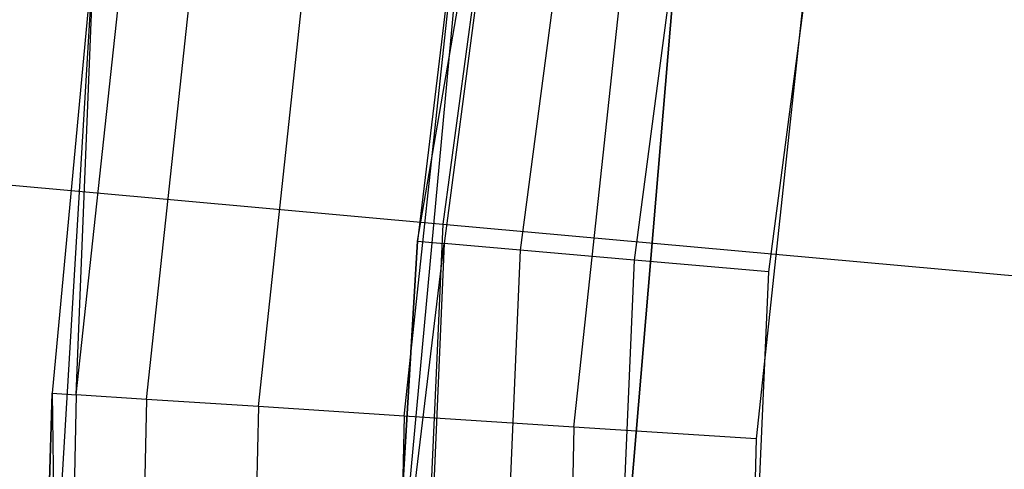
# Model space of a CAD drawing. Extents: x 0.3 to 7.1, y -3.38 to 3.38.
# Tile 187 of 256: x 1.86 to 2.09, y 0.1 to 0.2. Entities that reach past the tile are written whole.
import ezdxf

# ---------------------------------------------------------------- set-up
doc = ezdxf.new("R2010")
doc.units = 0
doc.header["$LTSCALE"] = 2.54
doc.layers.get('0').update_dxf_attribs({"linetype": 'CONTINUOUS'})

# ---------------------------------------------------------------- blocks, each defined once
blk = doc.blocks.new('SINGLES_AVVSTL_STL')
at = {"color": 0}
for p, q in [((1.97972, 0.31151, 4.98093), (1.95871, 0.15639, 4.98093)), ((1.97972, 0.31151, 4.98093), (1.95871, 0.15639, 4.98093)), ((1.95296, 0.15253, 61.80778), (1.97888, 0.30283, 61.83839)), ((1.95296, 0.15253, 61.80778), (1.97888, 0.30283, 61.83839)), ((1.97888, 0.30283, 61.83839), (1.95902, 0.15199, 61.83839)), ((1.97888, 0.30283, 61.83839), (1.95902, 0.15199, 61.83839)), ((1.99596, 0.29982, 61.86434), (1.9763, 0.15048, 61.86434)), ((1.99596, 0.29982, 61.86434), (1.9763, 0.15048, 61.86434)), ((2.02152, 0.29531, 61.88168), (2.00215, 0.14822, 61.88168)), ((2.02152, 0.29531, 61.88168), (2.00215, 0.14822, 61.88168)), ((2.03265, 0.14555, 61.88777), (2.05167, 0.29, 61.88777)), ((2.03265, 0.14555, 61.88777), (2.05167, 0.29, 61.88777)), ((1.87555, 0.1177, 61.84919), (1.89241, 0.27379, 61.84919)), ((1.87555, 0.1177, 61.84919), (1.89241, 0.27379, 61.84919)), ((1.8915, 0.11667, 61.88777), (1.90821, 0.27139, 61.88777)), ((1.8915, 0.11667, 61.88777), (1.90821, 0.27139, 61.88777)), ((1.96701, 0.26844, 61.43777), (1.94713, 0.05389, 61.43777)), ((1.96701, 0.26844, 61.43777), (1.94713, 0.05389, 61.43777)), ((1.96701, 0.26844, 61.43777), (1.95296, 0.15253, 61.80778)), ((1.96701, 0.26844, 61.43777), (1.95296, 0.15253, 61.80778)), ((1.96701, 0.26844, 61.80778), (1.95296, 0.15253, 61.80778)), ((1.96701, 0.26844, 61.80778), (1.95296, 0.15253, 61.80778)), ((1.91687, 0.11503, 61.92091), (1.93335, 0.26757, 61.92091)), ((1.91687, 0.11503, 61.92091), (1.93335, 0.26757, 61.92091)), ((1.94994, 0.11289, 61.94634), (1.96611, 0.2626, 61.94634)), ((1.94994, 0.11289, 61.94634), (1.96611, 0.2626, 61.94634)), ((1.98845, 0.1104, 61.96232), (2.00426, 0.25681, 61.96232)), ((1.98845, 0.1104, 61.96232), (2.00426, 0.25681, 61.96232)), ((2.04521, 0.2506, 61.96777), (2.02978, 0.10773, 61.96777)), ((2.04521, 0.2506, 61.96777), (2.02978, 0.10773, 61.96777)), ((2.01394, 0.24427, 61.72336), (1.99676, 0.0397, 61.72336)), ((1.99676, 0.0397, 61.52336), (2.01394, 0.24427, 61.52336)), ((1.99676, 0.0397, 61.52336), (2.01394, 0.24427, 61.52336)), ((2.01394, 0.24427, 61.72336), (1.99676, 0.0397, 61.72336)), ((1.87964, 0.22059, 61.43777), (1.8663, 0, 61.43777)), ((1.87964, 0.22059, 61.43777), (1.8663, 0, 61.43777)), ((1.87964, 0.22059, 61.80778), (1.87011, 0.11805, 61.80778)), ((1.87964, 0.22059, 61.43777), (1.87011, 0.11805, 61.80778)), ((1.87964, 0.22059, 61.80778), (1.87011, 0.11805, 61.80778)), ((1.87964, 0.22059, 61.43777), (1.87011, 0.11805, 61.80778)), ((1.87555, 0.1177, 61.84919), (1.87964, 0.22059, 61.80778)), ((1.87555, 0.1177, 61.84919), (1.87964, 0.22059, 61.80778)), ((1.81677, 0.16916, 4.80027), (1.95871, 0.15639, 4.98093)), ((1.81677, 0.16916, 4.80027), (1.95871, 0.15639, 4.98093)), ((1.95871, 0.15639, 4.98093), (1.95168, 0, 4.98093)), ((1.95871, 0.15639, 4.98093), (1.95168, 0, 4.98093)), ((1.95871, 0.15639, 4.98093), (2.11481, 0.14234, 5.1494)), ((1.95871, 0.15639, 4.98093), (2.11481, 0.14234, 5.1494)), ((1.94713, 0.05389, 61.43777), (1.95296, 0.15253, 61.80778)), ((1.95296, 0.15253, 61.80778), (1.94713, 0.05389, 61.80778)), ((1.94713, 0.05389, 61.43777), (1.95296, 0.15253, 61.80778)), ((1.95296, 0.15253, 61.80778), (1.94713, 0.05389, 61.80778)), ((1.94713, 0.05389, 61.80778), (1.95902, 0.15199, 61.83839)), ((1.94713, 0.05389, 61.80778), (1.95902, 0.15199, 61.83839)), ((1.95902, 0.15199, 61.83839), (1.95239, 0, 61.83839)), ((1.95902, 0.15199, 61.83839), (1.95239, 0, 61.83839)), ((1.95296, 0.15253, 61.80778), (1.95902, 0.15199, 61.83839)), ((1.95296, 0.15253, 61.80778), (1.95902, 0.15199, 61.83839)), ((1.9763, 0.15048, 61.86434), (1.95902, 0.15199, 61.83839)), ((1.9763, 0.15048, 61.86434), (1.95902, 0.15199, 61.83839)), ((1.9763, 0.15048, 61.86434), (1.96973, 0, 61.86434)), ((1.9763, 0.15048, 61.86434), (1.96973, 0, 61.86434)), ((2.00215, 0.14822, 61.88168), (1.9763, 0.15048, 61.86434)), ((2.00215, 0.14822, 61.88168), (1.9763, 0.15048, 61.86434)), ((2.00215, 0.14822, 61.88168), (1.99568, 0, 61.88168)), ((2.00215, 0.14822, 61.88168), (1.99568, 0, 61.88168)), ((2.03265, 0.14555, 61.88777), (2.00215, 0.14822, 61.88168)), ((2.03265, 0.14555, 61.88777), (2.00215, 0.14822, 61.88168)), ((2.0263, 0, 61.88777), (2.03265, 0.14555, 61.88777)), ((2.0263, 0, 61.88777), (2.03265, 0.14555, 61.88777)), ((1.87011, 0.11805, 61.80778), (1.8663, 0, 61.80778)), ((1.8663, 0, 61.43777), (1.87011, 0.11805, 61.80778)), ((1.8663, 0, 61.43777), (1.87011, 0.11805, 61.80778)), ((1.87011, 0.11805, 61.80778), (1.8663, 0, 61.80778)), ((1.87011, 0.11805, 61.80778), (1.87555, 0.1177, 61.84919)), ((1.87011, 0.11805, 61.80778), (1.87555, 0.1177, 61.84919)), ((1.87011, 0.11805, 61.80778), (1.87217, -0.03925, 61.84919)), ((1.87011, 0.11805, 61.80778), (1.87217, -0.03925, 61.84919)), ((1.87555, 0.1177, 61.84919), (1.87217, -0.03925, 61.84919)), ((1.87555, 0.1177, 61.84919), (1.87217, -0.03925, 61.84919)), ((1.8915, 0.11667, 61.88777), (1.87555, 0.1177, 61.84919)), ((1.8915, 0.11667, 61.88777), (1.87555, 0.1177, 61.84919)), ((1.8915, 0.11667, 61.88777), (1.88815, -0.03891, 61.88777)), ((1.8915, 0.11667, 61.88777), (1.88815, -0.03891, 61.88777)), ((1.91687, 0.11503, 61.92091), (1.8915, 0.11667, 61.88777)), ((1.91687, 0.11503, 61.92091), (1.8915, 0.11667, 61.88777)), ((1.91687, 0.11503, 61.92091), (1.91357, -0.03836, 61.92091)), ((1.91687, 0.11503, 61.92091), (1.91357, -0.03836, 61.92091)), ((1.94994, 0.11289, 61.94634), (1.91687, 0.11503, 61.92091)), ((1.94994, 0.11289, 61.94634), (1.91687, 0.11503, 61.92091)), ((1.94994, 0.11289, 61.94634), (1.9467, -0.03765, 61.94634)), ((1.94994, 0.11289, 61.94634), (1.9467, -0.03765, 61.94634)), ((1.98845, 0.1104, 61.96232), (1.94994, 0.11289, 61.94634)), ((1.98845, 0.1104, 61.96232), (1.94994, 0.11289, 61.94634)), ((1.98845, 0.1104, 61.96232), (1.98528, -0.03682, 61.96232)), ((1.98845, 0.1104, 61.96232), (1.98528, -0.03682, 61.96232)), ((2.02978, 0.10773, 61.96777), (1.98845, 0.1104, 61.96232)), ((2.02978, 0.10773, 61.96777), (1.98845, 0.1104, 61.96232)), ((2.02978, 0.10773, 61.96777), (2.02668, -0.03593, 61.96777)), ((2.02978, 0.10773, 61.96777), (2.02668, -0.03593, 61.96777))]:
    blk.add_line(p, q, dxfattribs=at)

msp = doc.modelspace()

# ---------------------------------------------------------------- block references
at = {"color": 0}
msp.add_blockref('SINGLES_AVVSTL_STL', (0, 0), dxfattribs=at)

doc.saveas('drawing.dxf')
